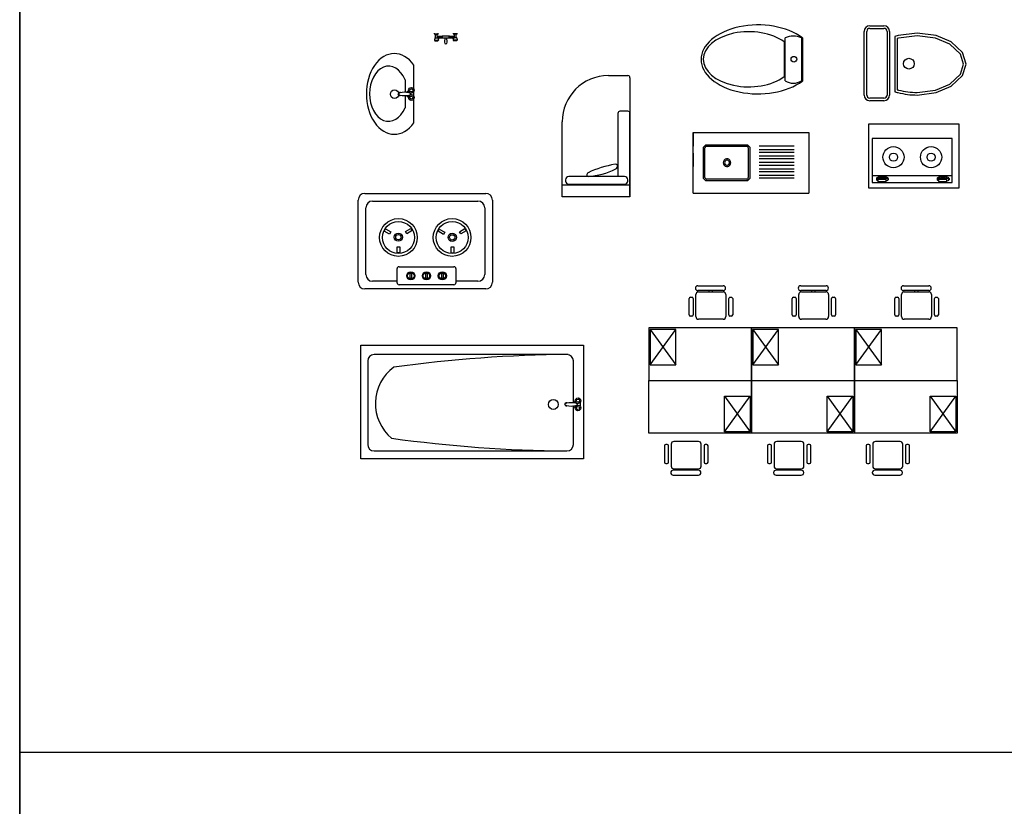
# Model space of a CAD drawing. Header units: inches. Extents: x 100794 to 106273, y 288 to 2276.
# Tile 35 of 149: x 101017 to 101378, y 1262 to 1550. Entities that reach past the tile are written whole.
import ezdxf

# ---------------------------------------------------------------- set-up
doc = ezdxf.new("R2010")
doc.units = ezdxf.units.IN
doc.header["$MEASUREMENT"] = 0
doc.linetypes.add('HIDDEN', pattern=[7.5, 5, -2.5])
doc.layers.get('0').update_dxf_attribs({"linetype": 'CONTINUOUS'})
doc.layers.add('1', color=7, linetype='CONTINUOUS')
doc.styles.get("Standard").update_dxf_attribs({"font": 'ISOCP'})

msp = doc.modelspace()

# ---------------------------------------------------------------- linework, layer by layer
for p, q in [((101017.46248, 2275.68468), (101017.46248, 287.5562)), ((101017.46248, 2275.68468), (101017.46248, 287.5562)), ((101017.46248, 1281.62044), (106272.66502, 1281.62044))]:
    msp.add_line(p, q)
at = {"color": 4}
for p, q in [((101169.41221, 1543.05686), (101169.27922, 1542.25895)), ((101169.34572, 1544.51968), (101169.34572, 1544.78564)), ((101169.34572, 1544.51968), (101170.67555, 1544.51968)), ((101169.41221, 1543.05686), (101170.60906, 1543.05686)), ((101169.4787, 1544.38669), (101170.54257, 1544.38669)), ((101169.67817, 1543.05686), (101169.67817, 1544.38669)), ((101170.34309, 1543.72177), (101170.34309, 1544.38669)), ((101170.34309, 1543.72177), (101172.13837, 1543.72177)), ((101170.34309, 1543.18984), (101172.13837, 1543.18984)), ((101170.34309, 1543.05686), (101170.34309, 1543.18984)), ((101170.60906, 1543.05686), (101170.74204, 1542.25895)), ((101170.67555, 1544.51968), (101170.67555, 1544.78564)), ((101173.05818, 1542.92387), (101171.0745, 1542.92387)), ((101172.13837, 1543.05686), (101172.13837, 1543.85476)), ((101172.13837, 1543.85476), (101174.79805, 1543.85476)), ((101172.13837, 1543.05686), (101174.79805, 1543.05686)), ((101172.27136, 1543.05686), (101172.27136, 1543.85476)), ((101173.06926, 1543.05686), (101172.93628, 1541.46105)), ((101174.00014, 1541.46105), (101173.86716, 1543.05686)), ((101175.86192, 1542.92387), (101173.87824, 1542.92387)), ((101174.66506, 1543.05686), (101174.66506, 1543.85476)), ((101174.79805, 1543.05686), (101174.79805, 1543.85476)), ((101174.79805, 1543.72177), (101176.59333, 1543.72177)), ((101174.79805, 1543.18984), (101176.59333, 1543.18984)), ((101176.32736, 1543.05686), (101176.19438, 1542.25895)), ((101176.26087, 1544.51968), (101176.26087, 1544.78564)), ((101177.5907, 1544.51968), (101176.26087, 1544.51968)), ((101177.52421, 1543.05686), (101176.32736, 1543.05686)), ((101177.45772, 1544.38669), (101176.39385, 1544.38669)), ((101176.59333, 1543.72177), (101176.59333, 1544.38669)), ((101176.59333, 1543.05686), (101176.59333, 1543.18984)), ((101177.25825, 1543.05686), (101177.25825, 1544.38669)), ((101177.52421, 1543.05686), (101177.6572, 1542.25895)), ((101177.5907, 1544.51968), (101177.5907, 1544.78564)), ((101169.27922, 1542.25895), (101170.74204, 1542.25895)), ((101169.27922, 1542.25895), (101169.41221, 1541.99299)), ((101169.41221, 1541.99299), (101170.60906, 1541.99299)), ((101170.74204, 1542.25895), (101170.60906, 1541.99299)), ((101176.19438, 1542.25895), (101176.32736, 1541.99299)), ((101177.6572, 1542.25895), (101176.19438, 1542.25895)), ((101177.52421, 1541.99299), (101176.32736, 1541.99299)), ((101177.6572, 1542.25895), (101177.52421, 1541.99299))]:
    msp.add_line(p, q, dxfattribs=at)
msp.add_lwpolyline([(101017.46248, 2275.68468), (106272.66502, 2275.68468), (106272.66502, 287.5562), (101017.46248, 287.5562)], close=True)
for centre, radius, start, end in [((101169.4787, 1544.51968), 0.13298, 180, 270), ((101170.71567, 1543.45581), 0.45777, 144.478238, 215.521762), ((101170.54257, 1544.51968), 0.13298, 270, 0), ((101171.85698, 1537.50415), 5.47591, 98.215389, 102.792387), ((101175.07944, 1537.50415), 5.47591, 77.207613, 81.784611), ((101176.39385, 1544.51968), 0.13298, 180, 270), ((101176.22075, 1543.45581), 0.45777, 324.478238, 35.521762), ((101177.45772, 1544.51968), 0.13298, 270, 0), ((101173.46821, 1541.46105), 0.53193, 180, 0)]:
    msp.add_arc(centre, radius, start, end, dxfattribs=at)
at = {"layer": '1', "color": 4}
for p, q in [((101328.71821, 1547.50842), (101333.89468, 1547.50842)), ((101328.71821, 1546.56724), (101333.89468, 1546.56724)), ((101297.72515, 1527.33093), (101297.72515, 1543.04736)), ((101303.70718, 1543.04736), (101303.70718, 1527.33093)), ((101304.00233, 1543.13164), (101304.00233, 1527.27567)), ((101326.64762, 1522.14371), (101326.64762, 1545.43783)), ((101327.5888, 1522.14371), (101327.5888, 1545.43783)), ((101335.02409, 1545.43783), (101335.02409, 1522.14371)), ((101335.96527, 1545.43783), (101335.96527, 1522.14371)), ((101339.05121, 1543.9595), (101337.82435, 1543.63169)), ((101337.82435, 1543.63169), (101337.82435, 1523.38483)), ((101339.2318, 1543.03356), (101338.76552, 1542.90897)), ((101338.76552, 1542.90897), (101338.76552, 1524.08453)), ((101346.0204, 1544.82919), (101339.05121, 1543.9595)), ((101346.0204, 1543.88071), (101339.2318, 1543.03356)), ((101353.0546, 1543.95139), (101346.0204, 1544.82919)), ((101352.809, 1543.03356), (101346.0204, 1543.88071)), ((101358.01671, 1540.83932), (101352.809, 1543.03356)), ((101358.54167, 1541.63943), (101353.0546, 1543.95139)), ((101297.36102, 1541.59757), (101297.36102, 1528.91279)), ((101361.86045, 1537.16734), (101358.01671, 1540.83932)), ((101362.68826, 1537.67814), (101358.54167, 1541.63943)), ((101362.98574, 1533.49675), (101361.86045, 1537.16734)), ((101363.97015, 1533.49675), (101362.68826, 1537.67814)), ((101161.77691, 1512.01714), (101161.77691, 1533.13209)), ((101361.86045, 1529.82616), (101362.98574, 1533.49675)), ((101362.68826, 1529.31536), (101363.97015, 1533.49675)), ((101232.99008, 1529.2593), (101240.13637, 1529.2593)), ((101240.88932, 1528.50636), (101240.88932, 1484.99956)), ((101358.01671, 1526.15418), (101361.86045, 1529.82616)), ((101358.54167, 1525.35407), (101362.68826, 1529.31536)), ((101158.53348, 1527.77554), (101158.53348, 1523.26948)), ((101161.91919, 1527.62176), (101161.77691, 1527.62176)), ((101352.809, 1523.95994), (101358.01671, 1526.15418)), ((101353.0546, 1523.04211), (101358.54167, 1525.35407)), ((101158.53348, 1521.82506), (101158.53348, 1517.49633)), ((101346.0204, 1523.11279), (101352.809, 1523.95994)), ((101346.07939, 1522.17168), (101353.0546, 1523.04211)), ((101333.89468, 1521.0143), (101328.71821, 1521.0143)), ((101333.89468, 1520.07312), (101328.71821, 1520.07312)), ((101236.45503, 1515.45002), (101236.45503, 1492.30024)), ((101240.13286, 1516.20297), (101237.20797, 1516.20297)), ((101240.8858, 1485.33151), (101240.8858, 1515.45002)), ((101161.91919, 1513.50411), (101161.77691, 1513.50411)), ((101216.04891, 1489.26961), (101216.04891, 1512.31812)), ((101268.64056, 1503.9684), (101267.80739, 1503.10907)), ((101268.56125, 1503.26148), (101268.43725, 1503.10907)), ((101268.72831, 1503.36097), (101268.56125, 1503.26148)), ((101268.64056, 1503.9684), (101283.91539, 1503.9684)), ((101268.91828, 1503.39551), (101268.72831, 1503.36097)), ((101268.91828, 1503.39551), (101283.63767, 1503.39551)), ((101283.73412, 1503.38681), (101283.63767, 1503.39551)), ((101283.91539, 1503.31876), (101283.73412, 1503.38681)), ((101284.74856, 1503.10907), (101283.91539, 1503.9684)), ((101284.06316, 1503.19087), (101283.91539, 1503.31876)), ((101288.22025, 1503.57773), (101301.03639, 1503.57773)), ((101358.90698, 1506.25224), (101329.59998, 1506.25224)), ((101329.59998, 1506.25224), (101329.59998, 1490.13717)), ((101358.90698, 1490.13717), (101358.90698, 1506.25224)), ((101267.80739, 1491.65127), (101267.80739, 1503.10907)), ((101268.37127, 1502.92211), (101268.36284, 1502.82262)), ((101268.36284, 1491.93771), (101268.36284, 1502.82262)), ((101268.43725, 1503.10907), (101268.37127, 1502.92211)), ((101284.15962, 1503.01856), (101284.06316, 1503.19087)), ((101284.19311, 1502.82262), (101284.15962, 1503.01856)), ((101284.19311, 1502.82262), (101284.19311, 1491.93771)), ((101284.74856, 1503.10907), (101284.74856, 1491.65127)), ((101288.22025, 1502.23845), (101301.03639, 1502.23845)), ((101288.22025, 1501.22479), (101301.03639, 1501.22479)), ((101288.22025, 1499.88551), (101301.03639, 1499.88551)), ((101236.26946, 1496.42587), (101236.26946, 1496.42587)), ((101275.14606, 1497.87002), (101275.06232, 1497.38017)), ((101275.06232, 1497.38017), (101275.14606, 1496.89032)), ((101275.38719, 1498.30079), (101275.14606, 1497.87002)), ((101275.14606, 1496.89032), (101275.38719, 1496.45955)), ((101275.75663, 1498.62051), (101275.38719, 1498.30079)), ((101275.38719, 1496.45955), (101275.75663, 1496.13983)), ((101275.60277, 1497.69857), (101275.54833, 1497.38017)), ((101275.54833, 1497.38017), (101275.60277, 1497.06177)), ((101275.7595, 1497.97857), (101275.60277, 1497.69857)), ((101275.60277, 1497.06177), (101275.7595, 1496.78177)), ((101276.2098, 1498.79064), (101275.75663, 1498.62051)), ((101275.75663, 1496.13983), (101276.2098, 1495.9697)), ((101275.99963, 1498.18639), (101275.7595, 1497.97857)), ((101275.7595, 1496.78177), (101275.99963, 1496.57395)), ((101276.2942, 1498.29697), (101275.99963, 1498.18639)), ((101275.99963, 1496.57395), (101276.2942, 1496.46337)), ((101276.69207, 1498.79064), (101276.2098, 1498.79064)), ((101276.60767, 1498.29697), (101276.2942, 1498.29697)), ((101276.2942, 1496.46337), (101276.60767, 1496.46337)), ((101276.90224, 1498.18639), (101276.60767, 1498.29697)), ((101276.60767, 1496.46337), (101276.90224, 1496.57395)), ((101277.14525, 1498.62051), (101276.69207, 1498.79064)), ((101276.69207, 1495.9697), (101277.14525, 1496.13983)), ((101277.14237, 1497.97857), (101276.90224, 1498.18639)), ((101276.90224, 1496.57395), (101277.14237, 1496.78177)), ((101277.29911, 1497.69857), (101277.14237, 1497.97857)), ((101277.14237, 1496.78177), (101277.29911, 1497.06177)), ((101277.51468, 1498.30079), (101277.14525, 1498.62051)), ((101277.14525, 1496.13983), (101277.51468, 1496.45955)), ((101277.35354, 1497.38017), (101277.29911, 1497.69857)), ((101277.29911, 1497.06177), (101277.35354, 1497.38017)), ((101277.75581, 1497.87002), (101277.51468, 1498.30079)), ((101277.51468, 1496.45955), (101277.75581, 1496.89032)), ((101277.83956, 1497.38017), (101277.75581, 1497.87002)), ((101277.75581, 1496.89032), (101277.83956, 1497.38017)), ((101288.22025, 1498.87185), (101301.03639, 1498.87185)), ((101288.22025, 1497.53257), (101301.03639, 1497.53257)), ((101288.22025, 1496.51891), (101301.03639, 1496.51891)), ((101225.13417, 1492.87205), (101225.17462, 1492.65537)), ((101276.2098, 1495.9697), (101276.69207, 1495.9697)), ((101288.22025, 1495.17962), (101301.03639, 1495.17962)), ((101288.22025, 1494.16597), (101301.03639, 1494.16597)), ((101288.22025, 1492.82668), (101301.03639, 1492.82668)), ((101329.59998, 1492.75813), (101358.90698, 1492.75813)), ((101216.05718, 1489.26679), (101240.8858, 1489.26679)), ((101216.05718, 1484.92159), (101216.05718, 1489.26679)), ((101217.34313, 1491.17083), (101217.34313, 1490.64216)), ((101238.94638, 1492.30024), (101218.47254, 1492.30024)), ((101218.47254, 1489.51275), (101238.94638, 1489.51275)), ((101240.07579, 1490.64216), (101240.07579, 1491.17083)), ((101240.8858, 1489.26679), (101240.8858, 1484.92159)), ((101267.80739, 1491.65127), (101268.64056, 1490.79193)), ((101268.36284, 1491.93771), (101268.39633, 1491.74177)), ((101268.39633, 1491.74177), (101268.49279, 1491.56947)), ((101268.49279, 1491.56947), (101268.64056, 1491.44158)), ((101268.64056, 1491.44158), (101268.82183, 1491.37353)), ((101283.91539, 1490.79193), (101268.64056, 1490.79193)), ((101268.82183, 1491.37353), (101268.91828, 1491.36482)), ((101283.63767, 1491.36482), (101268.91828, 1491.36482)), ((101283.63767, 1491.36482), (101283.82764, 1491.39937)), ((101283.82764, 1491.39937), (101283.9947, 1491.49885)), ((101283.91539, 1490.79193), (101284.74856, 1491.65127)), ((101283.9947, 1491.49885), (101284.1187, 1491.65127)), ((101284.1187, 1491.65127), (101284.18468, 1491.83823)), ((101284.18468, 1491.83823), (101284.19311, 1491.93771)), ((101288.22025, 1491.81303), (101301.03639, 1491.81303)), ((101329.59998, 1490.13717), (101358.90698, 1490.13717)), ((101331.13407, 1491.71285), (101331.13964, 1491.16174)), ((101334.66975, 1491.26691), (101331.62653, 1491.26691)), ((101331.62653, 1491.26691), (101331.62653, 1490.48478)), ((101331.62653, 1490.48478), (101334.66975, 1490.48478)), ((101334.66975, 1490.48478), (101334.66975, 1491.26691)), ((101335.45227, 1491.65749), (101335.45227, 1491.16263)), ((101353.39276, 1491.71285), (101353.39833, 1491.16174)), ((101356.92844, 1491.26691), (101353.88522, 1491.26691)), ((101353.88522, 1491.26691), (101353.88522, 1490.48478)), ((101353.88522, 1490.48478), (101356.92844, 1490.48478)), ((101356.92844, 1490.48478), (101356.92844, 1491.26691)), ((101357.71096, 1491.65749), (101357.71096, 1491.16263)), ((101143.8518, 1486.16236), (101188.06482, 1486.16236)), ((101141.38122, 1453.62265), (101141.38122, 1483.69177)), ((101146.67533, 1483.33883), (101185.24129, 1483.33883)), ((101190.53541, 1483.69177), (101190.53541, 1453.62265)), ((101240.8858, 1484.92159), (101216.05718, 1484.92159)), ((101144.20475, 1456.44618), (101144.20475, 1480.86824)), ((101187.71188, 1480.86824), (101187.71188, 1456.44618)), ((101150.89801, 1472.35068), (101151.37051, 1473.16908)), ((101152.86045, 1471.21766), (101150.89801, 1472.35068)), ((101151.37051, 1473.16908), (101153.33295, 1472.03606)), ((101153.33295, 1472.03606), (101152.86045, 1471.21766)), ((101158.7478, 1472.19974), (101160.71024, 1473.33276)), ((101159.2203, 1471.38134), (101158.7478, 1472.19974)), ((101161.18274, 1472.51436), (101159.2203, 1471.38134)), ((101160.71024, 1473.33276), (101161.18274, 1472.51436)), ((101170.62521, 1472.27588), (101171.09771, 1473.09427)), ((101172.58766, 1471.14286), (101170.62521, 1472.27588)), ((101171.09771, 1473.09427), (101173.06016, 1471.96126)), ((101173.06016, 1471.96126), (101172.58766, 1471.14286)), ((101178.475, 1472.12493), (101180.43745, 1473.25795)), ((101178.9475, 1471.30654), (101178.475, 1472.12493)), ((101180.90995, 1472.43956), (101178.9475, 1471.30654)), ((101180.43745, 1473.25795), (101180.90995, 1472.43956)), ((101155.70962, 1464.34407), (101155.70962, 1466.61011)), ((101155.70962, 1466.61011), (101156.65462, 1466.61011)), ((101156.65462, 1464.34407), (101155.70962, 1464.34407)), ((101156.65462, 1466.61011), (101156.65462, 1464.34407)), ((101175.43683, 1464.26927), (101175.43683, 1466.53531)), ((101175.43683, 1466.53531), (101176.38183, 1466.53531)), ((101176.38183, 1464.26927), (101175.43683, 1464.26927)), ((101176.38183, 1466.53531), (101176.38183, 1464.26927)), ((101155.63916, 1453.3927), (101155.63916, 1458.58948)), ((101156.34504, 1459.29536), (101176.45433, 1459.29536)), ((101160.47646, 1454.95542), (101160.47646, 1456.92812)), ((101160.47646, 1456.92812), (101160.97006, 1456.92812)), ((101160.97006, 1456.92812), (101160.97006, 1454.95542)), ((101166.20224, 1456.92812), (101166.69585, 1456.92812)), ((101166.20224, 1454.95542), (101166.20224, 1456.92812)), ((101166.69585, 1456.92812), (101166.69585, 1454.95542)), ((101172.02675, 1456.92812), (101172.52035, 1456.92812)), ((101172.02675, 1454.95542), (101172.02675, 1456.92812)), ((101172.52035, 1456.92812), (101172.52035, 1454.95542)), ((101177.16021, 1458.58948), (101177.16021, 1453.3927)), ((101155.63916, 1453.97559), (101146.67533, 1453.97559)), ((101160.97006, 1454.95542), (101160.47646, 1454.95542)), ((101166.69585, 1454.95542), (101166.20224, 1454.95542)), ((101172.52035, 1454.95542), (101172.02675, 1454.95542)), ((101185.24129, 1453.97559), (101177.16021, 1453.97559)), ((101188.06482, 1451.15206), (101143.8518, 1451.15206)), ((101176.45433, 1452.68681), (101156.34504, 1452.68681)), ((101264.87141, 1451.44907), (101264.87141, 1451.47154)), ((101265.74875, 1452.34888), (101275.01863, 1452.34888)), ((101275.01863, 1450.57173), (101265.74875, 1450.57173)), ((101265.99967, 1450.05278), (101275.01676, 1450.05278)), ((101269.75901, 1450.57173), (101269.75901, 1450.05278)), ((101270.94732, 1450.57173), (101270.94732, 1450.05278)), ((101275.89597, 1451.47154), (101275.89597, 1451.44907)), ((101302.51847, 1451.44907), (101302.51847, 1451.47154)), ((101303.39581, 1452.34888), (101312.66569, 1452.34888)), ((101312.66569, 1450.57173), (101303.39581, 1450.57173)), ((101303.64673, 1450.05278), (101312.66382, 1450.05278)), ((101307.40607, 1450.57173), (101307.40607, 1450.05278)), ((101308.59438, 1450.57173), (101308.59438, 1450.05278)), ((101313.54303, 1451.47154), (101313.54303, 1451.44907)), ((101340.16553, 1451.44907), (101340.16553, 1451.47154)), ((101341.04287, 1452.34888), (101350.31275, 1452.34888)), ((101350.31275, 1450.57173), (101341.04287, 1450.57173)), ((101341.29379, 1450.05278), (101350.31088, 1450.05278)), ((101345.05313, 1450.57173), (101345.05313, 1450.05278)), ((101346.24144, 1450.57173), (101346.24144, 1450.05278)), ((101351.19009, 1451.47154), (101351.19009, 1451.44907)), ((101262.5987, 1441.64153), (101262.5987, 1447.62512)), ((101263.08123, 1448.10766), (101263.58314, 1448.10766)), ((101264.06567, 1447.62512), (101264.06567, 1441.64153)), ((101265.02485, 1441.0306), (101265.02485, 1449.07796)), ((101275.99158, 1449.07796), (101275.99158, 1441.0306)), ((101277.03488, 1441.64153), (101277.03488, 1447.62512)), ((101277.51742, 1448.10766), (101278.01932, 1448.10766)), ((101278.50186, 1447.62512), (101278.50186, 1441.64153)), ((101300.24575, 1441.64153), (101300.24575, 1447.62512)), ((101300.72829, 1448.10766), (101301.2302, 1448.10766)), ((101301.71273, 1447.62512), (101301.71273, 1441.64153)), ((101302.67191, 1441.0306), (101302.67191, 1449.07796)), ((101313.63864, 1449.07796), (101313.63864, 1441.0306)), ((101314.68194, 1441.64153), (101314.68194, 1447.62512)), ((101315.16447, 1448.10766), (101315.66638, 1448.10766)), ((101316.14892, 1447.62512), (101316.14892, 1441.64153)), ((101337.89281, 1441.64153), (101337.89281, 1447.62512)), ((101338.37535, 1448.10766), (101338.87725, 1448.10766)), ((101339.35979, 1447.62512), (101339.35979, 1441.64153)), ((101340.31897, 1441.0306), (101340.31897, 1449.07796)), ((101351.2857, 1449.07796), (101351.2857, 1441.0306)), ((101352.329, 1441.64153), (101352.329, 1447.62512)), ((101352.81153, 1448.10766), (101353.31344, 1448.10766)), ((101353.79597, 1447.62512), (101353.79597, 1441.64153)), ((101263.58314, 1441.15899), (101263.08123, 1441.15899)), ((101275.01676, 1440.05578), (101265.99967, 1440.05578)), ((101278.01932, 1441.15899), (101277.51742, 1441.15899)), ((101301.2302, 1441.15899), (101300.72829, 1441.15899)), ((101312.66382, 1440.05578), (101303.64673, 1440.05578)), ((101315.66638, 1441.15899), (101315.16447, 1441.15899)), ((101338.87725, 1441.15899), (101338.37535, 1441.15899)), ((101350.31088, 1440.05578), (101341.29379, 1440.05578)), ((101353.31344, 1441.15899), (101352.81153, 1441.15899)), ((101285.41896, 1436.97572), (101247.7719, 1436.97572)), ((101247.7719, 1436.97572), (101247.7719, 1417.6816)), ((101248.26439, 1436.34067), (101248.26439, 1423.39949)), ((101248.26439, 1423.39949), (101257.67615, 1436.34067)), ((101248.26439, 1436.34067), (101257.67615, 1423.39949)), ((101257.67615, 1436.34067), (101248.26439, 1436.34067)), ((101257.67615, 1423.39949), (101257.67615, 1436.34067)), ((101323.06602, 1436.97572), (101285.41896, 1436.97572)), ((101285.41896, 1417.6816), (101285.41896, 1436.97572)), ((101285.41896, 1436.97572), (101285.41896, 1417.6816)), ((101285.91145, 1423.39949), (101295.32321, 1436.34067)), ((101285.91145, 1436.34067), (101295.32321, 1423.39949)), ((101295.32321, 1436.34067), (101285.91145, 1436.34067)), ((101285.91145, 1436.34067), (101285.91145, 1423.39949)), ((101295.32321, 1423.39949), (101295.32321, 1436.34067)), ((101323.06602, 1436.97572), (101323.06602, 1417.6816)), ((101323.06602, 1417.6816), (101323.06602, 1436.97572)), ((101360.71308, 1436.97572), (101323.06602, 1436.97572)), ((101323.55851, 1436.34067), (101323.55851, 1423.39949)), ((101323.55851, 1423.39949), (101332.97027, 1436.34067)), ((101323.55851, 1436.34067), (101332.97027, 1423.39949)), ((101332.97027, 1436.34067), (101323.55851, 1436.34067)), ((101332.97027, 1423.39949), (101332.97027, 1436.34067)), ((101360.71308, 1417.6816), (101360.71308, 1436.97572)), ((101144.8885, 1424.80406), (101144.8885, 1394.21582)), ((101217.82968, 1427.157), (101147.24145, 1427.157)), ((101220.18262, 1409.58166), (101220.18262, 1424.80406)), ((101248.26439, 1423.39949), (101257.67615, 1423.39949)), ((101285.91145, 1423.39949), (101295.32321, 1423.39949)), ((101323.55851, 1423.39949), (101332.97027, 1423.39949)), ((101247.7719, 1417.6816), (101285.41896, 1417.6816)), ((101247.7719, 1417.6816), (101285.41896, 1417.6816)), ((101247.7719, 1398.38748), (101247.7719, 1417.6816)), ((101285.41896, 1417.6816), (101323.06602, 1417.6816)), ((101285.41896, 1417.6816), (101323.06602, 1417.6816)), ((101285.41896, 1417.6816), (101285.41896, 1398.38748)), ((101285.41896, 1398.38748), (101285.41896, 1417.6816)), ((101323.06602, 1417.6816), (101360.71308, 1417.6816)), ((101323.06602, 1417.6816), (101360.71308, 1417.6816)), ((101323.06602, 1398.38748), (101323.06602, 1417.6816)), ((101323.06602, 1417.6816), (101323.06602, 1398.38748)), ((101360.71308, 1417.6816), (101360.71308, 1398.38748)), ((101275.47623, 1398.90713), (101275.47623, 1411.8483)), ((101275.47623, 1411.8483), (101284.88799, 1398.90713)), ((101275.47623, 1398.90713), (101284.88799, 1411.8483)), ((101275.47623, 1411.8483), (101284.88799, 1411.8483)), ((101284.88799, 1411.8483), (101284.88799, 1398.90713)), ((101313.12328, 1411.8483), (101322.53505, 1398.90713)), ((101313.12328, 1398.90713), (101322.53505, 1411.8483)), ((101313.12328, 1411.8483), (101322.53505, 1411.8483)), ((101313.12328, 1398.90713), (101313.12328, 1411.8483)), ((101322.53505, 1411.8483), (101322.53505, 1398.90713)), ((101350.77034, 1398.90713), (101350.77034, 1411.8483)), ((101350.77034, 1411.8483), (101360.18211, 1398.90713)), ((101350.77034, 1398.90713), (101360.18211, 1411.8483)), ((101350.77034, 1411.8483), (101360.18211, 1411.8483)), ((101360.18211, 1411.8483), (101360.18211, 1398.90713)), ((101220.18262, 1394.21582), (101220.18262, 1408.22487)), ((101284.88799, 1398.90713), (101275.47623, 1398.90713)), ((101322.53505, 1398.90713), (101313.12328, 1398.90713)), ((101360.18211, 1398.90713), (101350.77034, 1398.90713)), ((101285.41896, 1398.38748), (101247.7719, 1398.38748)), ((101265.98482, 1395.30742), (101256.96773, 1395.30742)), ((101323.06602, 1398.38748), (101285.41896, 1398.38748)), ((101303.63188, 1395.30742), (101294.61479, 1395.30742)), ((101360.71308, 1398.38748), (101323.06602, 1398.38748)), ((101339.77362, 1395.30742), (101330.75653, 1395.30742)), ((101147.24145, 1391.86288), (101217.82968, 1391.86288)), ((101253.56675, 1393.72168), (101253.56675, 1387.73808)), ((101254.5512, 1394.20421), (101254.04929, 1394.20421)), ((101255.03373, 1387.73808), (101255.03373, 1393.72168)), ((101255.99291, 1394.3326), (101255.99291, 1386.28524)), ((101266.95964, 1386.28524), (101266.95964, 1394.3326)), ((101268.00294, 1393.72168), (101268.00294, 1387.73808)), ((101268.98738, 1394.20421), (101268.48547, 1394.20421)), ((101269.46992, 1387.73808), (101269.46992, 1393.72168)), ((101291.21382, 1393.72168), (101291.21382, 1387.73808)), ((101292.19826, 1394.20421), (101291.69635, 1394.20421)), ((101292.68079, 1387.73808), (101292.68079, 1393.72168)), ((101293.63997, 1394.3326), (101293.63997, 1386.28524)), ((101304.6067, 1386.28524), (101304.6067, 1394.3326)), ((101305.65, 1393.72168), (101305.65, 1387.73808)), ((101306.63444, 1394.20421), (101306.13254, 1394.20421)), ((101307.11698, 1387.73808), (101307.11698, 1393.72168)), ((101327.35555, 1393.72168), (101327.35555, 1387.73808)), ((101328.33999, 1394.20421), (101327.83809, 1394.20421)), ((101328.82253, 1387.73808), (101328.82253, 1393.72168)), ((101329.78171, 1394.3326), (101329.78171, 1386.28524)), ((101340.74844, 1386.28524), (101340.74844, 1394.3326)), ((101341.79173, 1393.72168), (101341.79173, 1387.73808)), ((101342.77617, 1394.20421), (101342.27427, 1394.20421)), ((101343.25871, 1387.73808), (101343.25871, 1393.72168)), ((101254.04929, 1387.25554), (101254.5512, 1387.25554)), ((101265.98669, 1384.79148), (101256.71681, 1384.79148)), ((101256.96773, 1385.31042), (101265.98482, 1385.31042)), ((101260.72707, 1384.79148), (101260.72707, 1385.31042)), ((101261.91538, 1384.79148), (101261.91538, 1385.31042)), ((101268.48547, 1387.25554), (101268.98738, 1387.25554)), ((101291.69635, 1387.25554), (101292.19826, 1387.25554)), ((101303.63376, 1384.79148), (101294.36387, 1384.79148)), ((101294.61479, 1385.31042), (101303.63188, 1385.31042)), ((101298.37413, 1384.79148), (101298.37413, 1385.31042)), ((101299.56244, 1384.79148), (101299.56244, 1385.31042)), ((101306.13254, 1387.25554), (101306.63444, 1387.25554)), ((101327.83809, 1387.25554), (101328.33999, 1387.25554)), ((101339.77549, 1384.79148), (101330.5056, 1384.79148)), ((101330.75653, 1385.31042), (101339.77362, 1385.31042)), ((101334.51586, 1384.79148), (101334.51586, 1385.31042)), ((101335.70417, 1384.79148), (101335.70417, 1385.31042)), ((101342.27427, 1387.25554), (101342.77617, 1387.25554)), ((101255.83947, 1383.91414), (101255.83947, 1383.89166)), ((101256.71681, 1383.01432), (101265.98669, 1383.01432)), ((101266.86403, 1383.89166), (101266.86403, 1383.91414)), ((101293.48653, 1383.91414), (101293.48653, 1383.89166)), ((101294.36387, 1383.01432), (101303.63376, 1383.01432)), ((101304.51109, 1383.89166), (101304.51109, 1383.91414)), ((101329.62827, 1383.91414), (101329.62827, 1383.89166)), ((101330.5056, 1383.01432), (101339.77549, 1383.01432)), ((101340.65283, 1383.89166), (101340.65283, 1383.91414))]:
    msp.add_line(p, q, dxfattribs=at)
at = {"layer": '1', "color": 4, "linetype": 'Continuous'}
for p, q in [((101328.35161, 1511.57421), (101361.29279, 1511.57421)), ((101328.35161, 1488.04479), (101328.35161, 1511.57421)), ((101361.29279, 1511.57421), (101361.29279, 1488.04479)), ((101264.06464, 1508.43719), (101306.41759, 1508.43719)), ((101264.06464, 1486.29082), (101264.06464, 1508.43719)), ((101306.41759, 1508.43719), (101306.41759, 1486.29082)), ((101264.06464, 1486.29082), (101306.41759, 1486.29082)), ((101361.29279, 1488.04479), (101328.35161, 1488.04479)), ((101142.34225, 1430.62867), (101223.88013, 1430.62867)), ((101142.34225, 1389.01103), (101142.34225, 1430.62867)), ((101223.88013, 1430.62867), (101223.88013, 1389.01103)), ((101223.88013, 1430.62867), (101223.88013, 1430.62867)), ((101223.88013, 1389.01103), (101142.34225, 1389.01103))]:
    msp.add_line(p, q, dxfattribs=at)
at = {"layer": '1', "color": 4, "linetype": 'HIDDEN'}
msp.add_line((101264.06464, 1508.43719), (101264.06464, 1494.31954), dxfattribs=at)
at = {"layer": '1', "color": 4}
for centre, radius in [((101300.9031, 1535.2827), 1.03241), ((101343.01397, 1533.644), 1.95804), ((101160.85362, 1523.89616), 1.03193), ((101154.72374, 1522.4865), 1.54449), ((101160.82683, 1521.23874), 1.03193), ((101160.82683, 1521.23874), 0.56134), ((101160.85362, 1523.89616), 0.56134), ((101156.12322, 1470.0055), 6.91276), ((101156.12322, 1470.0055), 5.85393), ((101175.77923, 1470.0055), 6.91276), ((101175.77923, 1470.0055), 5.85393), ((101156.10153, 1470.12348), 1.51163), ((101156.10153, 1470.12348), 0.98222), ((101175.82873, 1470.04868), 1.51163), ((101175.82873, 1470.04868), 0.98222), ((101160.66403, 1455.95163), 1.48624), ((101160.66403, 1455.95163), 1.1686), ((101166.38981, 1455.95163), 1.48624), ((101166.38981, 1455.95163), 1.1686), ((101172.21432, 1455.95163), 1.48624), ((101172.21432, 1455.95163), 1.1686), ((101212.84611, 1408.8647), 1.80191), ((101221.88777, 1410.25215), 1.03193), ((101221.88777, 1410.25215), 0.56134), ((101221.86098, 1407.59473), 1.03193), ((101221.86098, 1407.59473), 0.56134)]:
    msp.add_circle(centre, radius, dxfattribs=at)
at = {"layer": '1', "color": 4, "linetype": 'Continuous'}
for centre, radius in [((101337.36689, 1499.40736), 3.88219), ((101351.13787, 1499.40736), 3.88219), ((101337.36689, 1499.40736), 1.48852), ((101351.13787, 1499.40736), 1.48852)]:
    msp.add_circle(centre, radius, dxfattribs=at)
at = {"layer": '1', "color": 4}
for centre, radius, start, end in [((101328.71821, 1545.43783), 2.07059, 90, 180), ((101328.71821, 1545.43783), 1.12941, 90, 180), ((101333.89468, 1545.43783), 2.07059, 0, 90), ((101333.89468, 1545.43783), 1.12941, 0, 90), ((101300.71616, 1536.65082), 7.06129, 64.9392517, 115.0607483), ((101232.99008, 1512.31812), 16.94118, 90, 180), ((101240.13637, 1528.50636), 0.75294, 0, 90), ((101300.71616, 1532.22272), 5.73374, 238.556891, 301.443109), ((101156.62983, 1522.56166), 0.57342, 68.4739409, 286.6764349), ((101158.91456, 1524.23008), 0.98089, 272.9414198, 338.1808984), ((101158.67992, 1520.68337), 1.19921, 20.8502752, 76.2531699), ((101158.72552, 1522.61214), 3.01687, 345.3322299, 12.6939547), ((101328.71821, 1522.14371), 2.07059, 180, 270), ((101328.71821, 1522.14371), 1.12941, 180, 270), ((101333.89468, 1522.14371), 1.12941, 270, 0), ((101333.89468, 1522.14371), 2.07059, 270, 0), ((101343.86388, 1542.23044), 19.78972, 252.2306964, 255.7737047), ((101343.86388, 1542.23044), 18.84854, 254.3065427, 255.7737047), ((101346.0204, 1550.73653), 28.56492, 255.7737047, 270.1183142), ((101346.0204, 1550.73653), 27.62374, 255.7737047, 270), ((101237.20797, 1515.45002), 0.75294, 90, 180), ((101240.13286, 1515.45002), 0.75294, 0, 90), ((101241.31338, 1460.66312), 36.59558, 99.1920245, 115.4971105), ((101235.58986, 1495.99157), 0.80652, 32.5803945, 98.7284272), ((101235.18816, 1496.09974), 1.12941, 295.6467691, 16.7835864), ((101225.87432, 1493.01023), 0.75294, 114.6535346, 190.5751424), ((101225.5447, 1492.72446), 0.37647, 190.5751424, 274.9452108), ((101223.88074, 1518.6539), 26.35915, 273.6899787, 296.5847129), ((101218.47254, 1491.17083), 1.12941, 90, 180), ((101218.47254, 1490.64216), 1.12941, 180, 270), ((101238.94638, 1491.17083), 1.12941, 0, 90), ((101238.94638, 1490.64216), 1.12941, 270, 0), ((101331.32939, 1491.65749), 0.18975, 121.9105626, 180), ((101331.32939, 1491.65749), 0.18975, 180, 197.9454386), ((101331.32939, 1491.16263), 0.18975, 121.9105626, 180), ((101331.32939, 1491.16263), 0.18975, 180, 238.0894374), ((101332.25679, 1490.16817), 1.94422, 104.463132, 121.9105626), ((101332.25679, 1489.67331), 1.94422, 104.463132, 121.9105626), ((101332.25679, 1492.65195), 1.94422, 238.0894374, 251.0844898), ((101332.8807, 1487.74929), 4.44226, 96.0982681, 104.463132), ((101332.8807, 1487.25443), 4.44226, 96.0982681, 104.463132), ((101333.29596, 1483.8625), 8.35117, 90, 96.0982681), ((101333.29596, 1483.36764), 8.35117, 90, 96.0982681), ((101333.29596, 1483.8625), 8.35117, 83.9017319, 90), ((101333.29596, 1483.36764), 8.35117, 83.9017319, 90), ((101333.71122, 1487.74929), 4.44226, 75.536868, 83.9017319), ((101333.71122, 1487.25443), 4.44226, 75.536868, 83.9017319), ((101333.71122, 1495.07083), 4.44226, 282.4610526, 284.463132), ((101334.33512, 1490.16817), 1.94422, 58.0894374, 75.536868), ((101334.33512, 1489.67331), 1.94422, 58.0894374, 75.536868), ((101334.33512, 1492.65195), 1.94422, 284.463132, 301.9105626), ((101335.26252, 1491.65749), 0.18975, 0, 58.0894374), ((101335.26252, 1491.16263), 0.18975, 0, 58.0894374), ((101335.26252, 1491.16263), 0.18975, 301.9105626, 0), ((101353.58808, 1491.65749), 0.18975, 121.9105626, 180), ((101353.58808, 1491.65749), 0.18975, 180, 197.9454386), ((101353.58808, 1491.16263), 0.18975, 121.9105626, 180), ((101353.58808, 1491.16263), 0.18975, 180, 238.0894374), ((101354.51548, 1490.16817), 1.94422, 104.463132, 121.9105626), ((101354.51548, 1489.67331), 1.94422, 104.463132, 121.9105626), ((101354.51548, 1492.65195), 1.94422, 238.0894374, 251.0844898), ((101355.13939, 1487.74929), 4.44226, 96.0982681, 104.463132), ((101355.13939, 1487.25443), 4.44226, 96.0982681, 104.463132), ((101355.55465, 1483.8625), 8.35117, 90, 96.0982681), ((101355.55465, 1483.36764), 8.35117, 90, 96.0982681), ((101355.55465, 1483.8625), 8.35117, 83.9017319, 90), ((101355.55465, 1483.36764), 8.35117, 83.9017319, 90), ((101355.96991, 1487.74929), 4.44226, 75.536868, 83.9017319), ((101355.96991, 1487.25443), 4.44226, 75.536868, 83.9017319), ((101355.96991, 1495.07083), 4.44226, 282.4610526, 284.463132), ((101356.59381, 1490.16817), 1.94422, 58.0894374, 75.536868), ((101356.59381, 1489.67331), 1.94422, 58.0894374, 75.536868), ((101356.59381, 1492.65195), 1.94422, 284.463132, 301.9105626), ((101357.52121, 1491.65749), 0.18975, 0, 58.0894374), ((101357.52121, 1491.16263), 0.18975, 0, 58.0894374), ((101357.52121, 1491.16263), 0.18975, 301.9105626, 0), ((101143.8518, 1483.69177), 2.47059, 90, 180), ((101188.06482, 1483.69177), 2.47059, 0, 90), ((101146.67533, 1480.86824), 2.47059, 90, 180), ((101185.24129, 1480.86824), 2.47059, 0, 90), ((101146.67533, 1456.44618), 2.47059, 180, 270), ((101156.34504, 1458.58948), 0.70588, 90, 180), ((101176.45433, 1458.58948), 0.70588, 0, 90), ((101185.24129, 1456.44618), 2.47059, 270, 0), ((101143.8518, 1453.62265), 2.47059, 180, 270), ((101156.34504, 1453.3927), 0.70588, 180, 270), ((101176.45433, 1453.3927), 0.70588, 270, 0), ((101188.06482, 1453.62265), 2.47059, 270, 0), ((101265.74875, 1451.47154), 0.87734, 90, 180), ((101265.74875, 1451.44907), 0.87734, 180, 270), ((101265.99967, 1449.07796), 0.97482, 90, 180), ((101275.01676, 1449.07796), 0.97482, 0, 90), ((101275.01863, 1451.47154), 0.87734, 0, 90), ((101275.01863, 1451.44907), 0.87734, 270, 0), ((101303.39581, 1451.47154), 0.87734, 90, 180), ((101303.39581, 1451.44907), 0.87734, 180, 270), ((101303.64673, 1449.07796), 0.97482, 90, 180), ((101312.66382, 1449.07796), 0.97482, 0, 90), ((101312.66569, 1451.47154), 0.87734, 0, 90), ((101312.66569, 1451.44907), 0.87734, 270, 0), ((101341.04287, 1451.47154), 0.87734, 90, 180), ((101341.04287, 1451.44907), 0.87734, 180, 270), ((101341.29379, 1449.07796), 0.97482, 90, 180), ((101350.31088, 1449.07796), 0.97482, 0, 90), ((101350.31275, 1451.47154), 0.87734, 0, 90), ((101350.31275, 1451.44907), 0.87734, 270, 0), ((101263.08123, 1447.62512), 0.48254, 90, 180), ((101263.58314, 1447.62512), 0.48254, 0, 90), ((101277.51742, 1447.62512), 0.48254, 90, 180), ((101278.01932, 1447.62512), 0.48254, 0, 90), ((101300.72829, 1447.62512), 0.48254, 90, 180), ((101301.2302, 1447.62512), 0.48254, 0, 90), ((101315.16447, 1447.62512), 0.48254, 90, 180), ((101315.66638, 1447.62512), 0.48254, 0, 90), ((101338.37535, 1447.62512), 0.48254, 90, 180), ((101338.87725, 1447.62512), 0.48254, 0, 90), ((101352.81153, 1447.62512), 0.48254, 90, 180), ((101353.31344, 1447.62512), 0.48254, 0, 90), ((101263.08123, 1441.64153), 0.48254, 180, 270), ((101263.58314, 1441.64153), 0.48254, 270, 0), ((101265.99967, 1441.0306), 0.97482, 180, 270), ((101275.01676, 1441.0306), 0.97482, 270, 0), ((101277.51742, 1441.64153), 0.48254, 180, 270), ((101278.01932, 1441.64153), 0.48254, 270, 0), ((101300.72829, 1441.64153), 0.48254, 180, 270), ((101301.2302, 1441.64153), 0.48254, 270, 0), ((101303.64673, 1441.0306), 0.97482, 180, 270), ((101312.66382, 1441.0306), 0.97482, 270, 0), ((101315.16447, 1441.64153), 0.48254, 180, 270), ((101315.66638, 1441.64153), 0.48254, 270, 0), ((101338.37535, 1441.64153), 0.48254, 180, 270), ((101338.87725, 1441.64153), 0.48254, 270, 0), ((101341.29379, 1441.0306), 0.97482, 180, 270), ((101350.31088, 1441.0306), 0.97482, 270, 0), ((101352.81153, 1441.64153), 0.48254, 180, 270), ((101353.31344, 1441.64153), 0.48254, 270, 0), ((101147.24145, 1424.80406), 2.35294, 90, 180), ((101222.64611, 924.94811), 502.22811, 90.5013194, 97.8084137), ((101217.82968, 1424.80406), 2.35294, 0, 90), ((101164.24199, 1409.20563), 16.54906, 126.4370342, 230.1632021), ((101219.9487, 1410.58607), 0.98089, 272.9414198, 338.1808984), ((101219.75966, 1408.96814), 3.01687, 345.3322299, 12.6939547), ((101217.66398, 1408.91765), 0.57342, 68.4739409, 286.6764349), ((101219.71407, 1407.03937), 1.19921, 20.8502752, 76.2531699), ((101221.87386, 1894.06947), 502.22811, 262.1915863, 269.4986806), ((101256.96773, 1394.3326), 0.97482, 90, 180), ((101265.98482, 1394.3326), 0.97482, 0, 90), ((101294.61479, 1394.3326), 0.97482, 90, 180), ((101303.63188, 1394.3326), 0.97482, 0, 90), ((101330.75653, 1394.3326), 0.97482, 90, 180), ((101339.77362, 1394.3326), 0.97482, 0, 90), ((101147.24145, 1394.21582), 2.35294, 180, 270), ((101217.82968, 1394.21582), 2.35294, 270, 0), ((101254.04929, 1393.72168), 0.48254, 90, 180), ((101254.5512, 1393.72168), 0.48254, 0, 90), ((101268.48547, 1393.72168), 0.48254, 90, 180), ((101268.98738, 1393.72168), 0.48254, 0, 90), ((101291.69635, 1393.72168), 0.48254, 90, 180), ((101292.19826, 1393.72168), 0.48254, 0, 90), ((101306.13254, 1393.72168), 0.48254, 90, 180), ((101306.63444, 1393.72168), 0.48254, 0, 90), ((101327.83809, 1393.72168), 0.48254, 90, 180), ((101328.33999, 1393.72168), 0.48254, 0, 90), ((101342.27427, 1393.72168), 0.48254, 90, 180), ((101342.77617, 1393.72168), 0.48254, 0, 90), ((101254.04929, 1387.73808), 0.48254, 180, 270), ((101254.5512, 1387.73808), 0.48254, 270, 0), ((101256.71681, 1383.91414), 0.87734, 90, 180), ((101256.96773, 1386.28524), 0.97482, 180, 270), ((101265.98482, 1386.28524), 0.97482, 270, 0), ((101265.98669, 1383.91414), 0.87734, 0, 90), ((101268.48547, 1387.73808), 0.48254, 180, 270), ((101268.98738, 1387.73808), 0.48254, 270, 0), ((101291.69635, 1387.73808), 0.48254, 180, 270), ((101292.19826, 1387.73808), 0.48254, 270, 0), ((101294.36387, 1383.91414), 0.87734, 90, 180), ((101294.61479, 1386.28524), 0.97482, 180, 270), ((101303.63188, 1386.28524), 0.97482, 270, 0), ((101303.63376, 1383.91414), 0.87734, 0, 90), ((101306.13254, 1387.73808), 0.48254, 180, 270), ((101306.63444, 1387.73808), 0.48254, 270, 0), ((101327.83809, 1387.73808), 0.48254, 180, 270), ((101328.33999, 1387.73808), 0.48254, 270, 0), ((101330.5056, 1383.91414), 0.87734, 90, 180), ((101330.75653, 1386.28524), 0.97482, 180, 270), ((101339.77362, 1386.28524), 0.97482, 270, 0), ((101339.77549, 1383.91414), 0.87734, 0, 90), ((101342.27427, 1387.73808), 0.48254, 180, 270), ((101342.77617, 1387.73808), 0.48254, 270, 0), ((101256.71681, 1383.89166), 0.87734, 180, 270), ((101265.98669, 1383.89166), 0.87734, 270, 0), ((101294.36387, 1383.89166), 0.87734, 180, 270), ((101303.63376, 1383.89166), 0.87734, 270, 0), ((101330.5056, 1383.89166), 0.87734, 180, 270), ((101339.77549, 1383.89166), 0.87734, 270, 0)]:
    msp.add_arc(centre, radius, start, end, dxfattribs=at)
for centre, major_axis, ratio, start_param, end_param in [((101287.78517, 1535.20365), (-20.85063, 0), 0.604938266, 3.821266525, 8.74510409), ((101284.38729, 1535.25518), (-16.6805, 0), 0.604938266, 3.821266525, 8.74510409), ((101154.62605, 1522.57462), (0, -14.77039), 0.692257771, 2.367095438, 7.057682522), ((101152.51511, 1522.63594), (0, -10.09941), 0.692257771, 2.104704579, 7.320073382)]:
    msp.add_ellipse(centre, major_axis=major_axis, ratio=ratio, start_param=start_param, end_param=end_param, dxfattribs=at)
for centre in [(101158.34156, 1522.54727), (101219.37571, 1408.90326)]:
    msp.add_ellipse(centre, major_axis=(-2.29306, 0), ratio=0.316063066, dxfattribs=at)

# ---------------------------------------------------------------- texts
at = {"layer": '1', "color": 4, "width": 0.8, "flags": 9}
for tag, p, s in [('YSIZE', (101344.8222, 1511.57421), '500'), ('XSIZE', (101344.8222, 1511.57421), '700'), ('YSIZE', (101285.24112, 1508.43719), '470'), ('XSIZE', (101285.24112, 1508.43719), '900')]:
    msp.add_attdef(tag, p, s, height=0.023529, dxfattribs=at)

doc.saveas('drawing.dxf')
